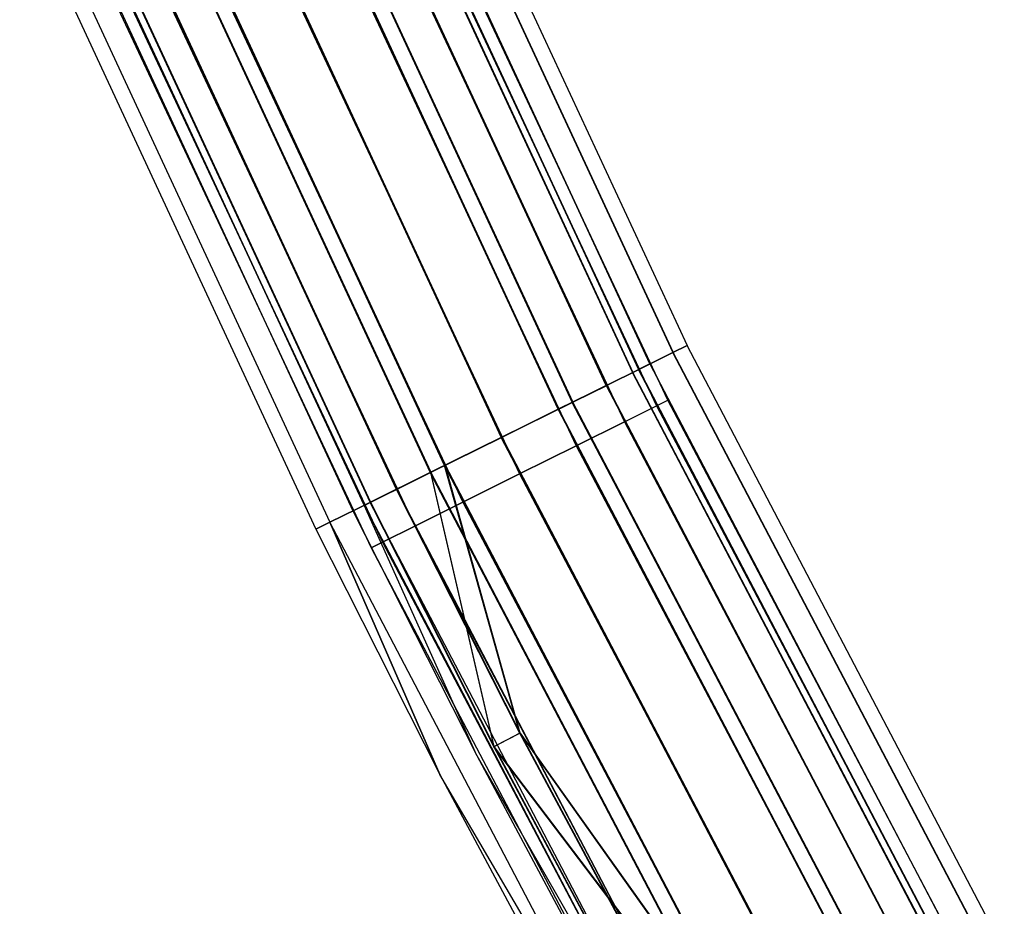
# Model space of a CAD drawing. Extents: x -176 to 176, y -176 to 176.
# Tile 20 of 208: x -161 to -149, y -82 to -72. Entities that reach past the tile are written whole.
import ezdxf

# ---------------------------------------------------------------- set-up
doc = ezdxf.new("R2010")
doc.units = 0
doc.header["$LTSCALE"] = 25.4
doc.layers.get('0').update_dxf_attribs({"linetype": 'CONTINUOUS'})

# ---------------------------------------------------------------- blocks, each defined once
blk = doc.blocks.new('BIURKOWA_B_STL')
at = {"color": 0}
for p, q in [((-156.313, -68.092, 408), (-152.841, -75.564, 408)), ((-156.313, -68.092, 408), (-152.841, -75.564, 408)), ((-156.313, -68.092, 196.996), (-152.841, -75.564, 196.996)), ((-156.313, -68.092, 196.996), (-152.841, -75.564, 196.996)), ((-156.489, -68.168, 196.04), (-153.013, -75.649, 196.04)), ((-156.489, -68.168, 196.04), (-153.013, -75.649, 196.04)), ((-156.488, -68.168, 407.043), (-153.011, -75.648, 407.043)), ((-156.488, -68.168, 407.043), (-153.011, -75.648, 407.043)), ((-156.488, -68.168, 408.957), (-153.011, -75.648, 408.957)), ((-156.488, -68.168, 408.957), (-153.011, -75.648, 408.957)), ((-156.486, -68.167, 197.952), (-153.01, -75.648, 197.952)), ((-156.486, -68.167, 197.952), (-153.01, -75.648, 197.952)), ((-156.771, -68.291, 196.996), (-153.289, -75.786, 196.996)), ((-156.771, -68.291, 196.996), (-153.289, -75.786, 196.996)), ((-153.289, -75.786, 408), (-156.771, -68.291, 408)), ((-153.289, -75.786, 408), (-156.771, -68.291, 408)), ((-156.987, -68.385, 195.23), (-153.499, -75.89, 195.23)), ((-156.987, -68.385, 195.23), (-153.499, -75.89, 195.23)), ((-156.984, -68.384, 406.232), (-153.497, -75.889, 406.232)), ((-156.984, -68.384, 406.232), (-153.497, -75.889, 406.232)), ((-156.984, -68.384, 409.768), (-153.497, -75.889, 409.768)), ((-156.984, -68.384, 409.768), (-153.497, -75.889, 409.768)), ((-156.981, -68.383, 198.764), (-153.494, -75.887, 198.764)), ((-156.981, -68.383, 198.764), (-153.494, -75.887, 198.764)), ((-156.912, -68.353, 196.231), (-153.427, -75.854, 196.231)), ((-156.912, -68.353, 196.231), (-153.427, -75.854, 196.231)), ((-156.911, -68.352, 407.235), (-153.425, -75.853, 407.235)), ((-156.911, -68.352, 407.235), (-153.425, -75.853, 407.235)), ((-156.911, -68.352, 408.765), (-153.425, -75.853, 408.765)), ((-156.911, -68.352, 408.765), (-153.425, -75.853, 408.765)), ((-153.424, -75.852, 197.761), (-156.909, -68.351, 197.761)), ((-153.424, -75.852, 197.761), (-156.909, -68.351, 197.761)), ((-153.816, -76.046, 195.583), (-157.311, -68.526, 195.583)), ((-153.816, -76.046, 195.583), (-157.311, -68.526, 195.583)), ((-157.309, -68.525, 406.586), (-153.814, -76.045, 406.586)), ((-157.309, -68.525, 409.414), (-153.814, -76.045, 409.414)), ((-157.309, -68.525, 409.414), (-153.814, -76.045, 409.414)), ((-157.309, -68.525, 406.586), (-153.814, -76.045, 406.586)), ((-157.305, -68.524, 198.41), (-153.811, -76.044, 198.41)), ((-157.305, -68.524, 198.41), (-153.811, -76.044, 198.41)), ((-157.906, -68.785, 195.151), (-154.398, -76.334, 195.151)), ((-157.906, -68.785, 195.151), (-154.398, -76.334, 195.151)), ((-154.396, -76.333, 409.848), (-157.903, -68.784, 409.848)), ((-157.903, -68.784, 406.152), (-154.396, -76.333, 406.152)), ((-157.903, -68.784, 406.152), (-154.396, -76.333, 406.152)), ((-154.396, -76.333, 409.848), (-157.903, -68.784, 409.848)), ((-157.898, -68.782, 198.845), (-154.391, -76.33, 198.845)), ((-157.898, -68.782, 198.845), (-154.391, -76.33, 198.845)), ((-157.73, -68.709, 194.689), (-154.227, -76.249, 194.689)), ((-157.73, -68.709, 194.689), (-154.227, -76.249, 194.689)), ((-157.728, -68.708, 405.69), (-154.224, -76.248, 405.69)), ((-157.728, -68.708, 405.69), (-154.224, -76.248, 405.69)), ((-157.728, -68.708, 410.31), (-154.224, -76.248, 410.31)), ((-157.728, -68.708, 410.31), (-154.224, -76.248, 410.31)), ((-157.723, -68.706, 199.307), (-154.219, -76.246, 199.307)), ((-157.723, -68.706, 199.307), (-154.219, -76.246, 199.307)), ((-158.607, -69.091, 194.5), (-155.084, -76.673, 194.5)), ((-158.607, -69.091, 194.5), (-155.084, -76.673, 194.5)), ((-158.607, -69.091, 195), (-155.084, -76.673, 195)), ((-158.607, -69.091, 195), (-155.084, -76.673, 195)), ((-158.605, -69.09, 405.5), (-155.082, -76.672, 405.5)), ((-158.605, -69.09, 405.5), (-155.082, -76.672, 405.5)), ((-158.605, -69.09, 410.5), (-155.082, -76.672, 410.5)), ((-158.605, -69.09, 410.5), (-155.082, -76.672, 410.5)), ((-155.082, -76.672, 406), (-158.605, -69.09, 406)), ((-158.605, -69.09, 410), (-155.082, -76.672, 410)), ((-155.082, -76.672, 406), (-158.605, -69.09, 406)), ((-158.605, -69.09, 410), (-155.082, -76.672, 410)), ((-158.599, -69.087, 199.5), (-155.076, -76.669, 199.5)), ((-158.599, -69.087, 199.5), (-155.076, -76.669, 199.5)), ((-158.599, -69.087, 199), (-155.076, -76.669, 199)), ((-158.599, -69.087, 199), (-155.076, -76.669, 199)), ((-156.569, -69.132, 408.765), (-153.209, -76.289, 408.765)), ((-156.569, -69.132, 408.765), (-153.209, -76.289, 408.765)), ((-156.569, -69.132, 407.235), (-153.209, -76.289, 407.235)), ((-156.569, -69.132, 407.235), (-153.209, -76.289, 407.235)), ((-156.569, -69.132, 197.765), (-153.209, -76.289, 197.765)), ((-156.569, -69.132, 197.765), (-153.209, -76.289, 197.765)), ((-156.569, -69.132, 196.235), (-153.209, -76.289, 196.235)), ((-156.569, -69.132, 196.235), (-153.209, -76.289, 196.235)), ((-153.073, -76.221, 408), (-156.43, -69.07, 408)), ((-153.073, -76.221, 408), (-156.43, -69.07, 408)), ((-153.073, -76.221, 197), (-156.43, -69.07, 197)), ((-153.073, -76.221, 197), (-156.43, -69.07, 197)), ((-159.308, -69.396, 195.153), (-155.769, -77.012, 195.153)), ((-159.308, -69.396, 195.153), (-155.769, -77.012, 195.153)), ((-155.768, -77.011, 406.152), (-159.307, -69.396, 406.152)), ((-155.768, -77.011, 406.152), (-159.307, -69.396, 406.152)), ((-159.307, -69.396, 409.848), (-155.768, -77.011, 409.848)), ((-159.307, -69.396, 409.848), (-155.768, -77.011, 409.848)), ((-159.301, -69.393, 198.851), (-155.762, -77.008, 198.851)), ((-159.301, -69.393, 198.851), (-155.762, -77.008, 198.851)), ((-156.966, -69.307, 409.414), (-153.597, -76.482, 409.414)), ((-156.966, -69.307, 409.414), (-153.597, -76.482, 409.414)), ((-156.966, -69.307, 406.586), (-153.597, -76.482, 406.586)), ((-156.966, -69.307, 406.586), (-153.597, -76.482, 406.586)), ((-156.966, -69.307, 198.414), (-153.597, -76.482, 198.414)), ((-156.966, -69.307, 198.414), (-153.597, -76.482, 198.414)), ((-156.966, -69.307, 195.586), (-153.597, -76.482, 195.586)), ((-156.966, -69.307, 195.586), (-153.597, -76.482, 195.586)), ((-159.484, -69.473, 194.691), (-155.941, -77.097, 194.691)), ((-159.484, -69.473, 194.691), (-155.941, -77.097, 194.691)), ((-159.482, -69.472, 405.69), (-155.939, -77.096, 405.69)), ((-159.482, -69.472, 405.69), (-155.939, -77.096, 405.69)), ((-159.482, -69.472, 410.31), (-155.939, -77.096, 410.31)), ((-159.482, -69.472, 410.31), (-155.939, -77.096, 410.31)), ((-159.476, -69.469, 199.312), (-155.933, -77.093, 199.312)), ((-159.476, -69.469, 199.312), (-155.933, -77.093, 199.312)), ((-157.559, -69.569, 409.848), (-154.178, -76.772, 409.848)), ((-157.559, -69.569, 409.848), (-154.178, -76.772, 409.848)), ((-157.559, -69.569, 406.152), (-154.178, -76.772, 406.152)), ((-157.559, -69.569, 406.152), (-154.178, -76.772, 406.152)), ((-157.559, -69.569, 198.848), (-154.178, -76.772, 198.848)), ((-157.559, -69.569, 198.848), (-154.178, -76.772, 198.848)), ((-157.559, -69.569, 195.152), (-154.178, -76.772, 195.152)), ((-157.559, -69.569, 195.152), (-154.178, -76.772, 195.152)), ((-156.35, -77.299, 406.586), (-159.902, -69.655, 406.586)), ((-156.35, -77.299, 195.587), (-159.902, -69.655, 195.587)), ((-156.35, -77.299, 195.587), (-159.902, -69.655, 195.587)), ((-156.35, -77.299, 406.586), (-159.902, -69.655, 406.586)), ((-159.902, -69.655, 409.414), (-156.35, -77.299, 409.414)), ((-159.902, -69.655, 409.414), (-156.35, -77.299, 409.414)), ((-159.896, -69.653, 198.42), (-156.345, -77.296, 198.42)), ((-159.896, -69.653, 198.42), (-156.345, -77.296, 198.42)), ((-156.738, -77.491, 196.235), (-160.299, -69.828, 196.235)), ((-156.738, -77.491, 196.235), (-160.299, -69.828, 196.235)), ((-160.299, -69.828, 408.765), (-156.738, -77.491, 408.765)), ((-160.299, -69.828, 408.765), (-156.738, -77.491, 408.765)), ((-160.226, -69.796, 406.232), (-156.667, -77.456, 406.232)), ((-160.226, -69.796, 406.232), (-156.667, -77.456, 406.232)), ((-160.226, -69.796, 409.768), (-156.667, -77.456, 409.768)), ((-160.226, -69.796, 409.768), (-156.667, -77.456, 409.768)), ((-160.226, -69.796, 195.233), (-156.667, -77.456, 195.233)), ((-160.226, -69.796, 195.233), (-156.667, -77.456, 195.233)), ((-160.221, -69.794, 198.773), (-156.662, -77.453, 198.773)), ((-160.221, -69.794, 198.773), (-156.662, -77.453, 198.773)), ((-158.259, -69.878, 410), (-154.863, -77.113, 410)), ((-158.259, -69.878, 410), (-154.863, -77.113, 410)), ((-158.259, -69.878, 406), (-154.863, -77.113, 406)), ((-158.259, -69.878, 406), (-154.863, -77.113, 406)), ((-158.259, -69.878, 199), (-154.863, -77.113, 199)), ((-158.259, -69.878, 199), (-154.863, -77.113, 199)), ((-158.259, -69.878, 195), (-154.863, -77.113, 195)), ((-158.259, -69.878, 195), (-154.863, -77.113, 195)), ((-160.439, -69.889, 197), (-156.875, -77.559, 197)), ((-160.439, -69.889, 408), (-156.875, -77.559, 408)), ((-160.439, -69.889, 197), (-156.875, -77.559, 197)), ((-160.439, -69.889, 408), (-156.875, -77.559, 408)), ((-160.897, -70.088, 408), (-157.323, -77.78, 408)), ((-160.897, -70.088, 197), (-157.323, -77.78, 197)), ((-160.897, -70.088, 408), (-157.323, -77.78, 408)), ((-160.897, -70.088, 197), (-157.323, -77.78, 197)), ((-160.723, -70.012, 408.957), (-157.152, -77.696, 408.957)), ((-160.723, -70.012, 408.957), (-157.152, -77.696, 408.957)), ((-160.723, -70.013, 196.044), (-157.153, -77.696, 196.044)), ((-160.723, -70.013, 196.044), (-157.153, -77.696, 196.044)), ((-158.959, -70.187, 409.848), (-155.548, -77.454, 409.848)), ((-158.959, -70.187, 409.848), (-155.548, -77.454, 409.848)), ((-158.959, -70.187, 406.152), (-155.548, -77.454, 406.152)), ((-158.959, -70.187, 406.152), (-155.548, -77.454, 406.152)), ((-158.959, -70.187, 198.848), (-155.548, -77.454, 198.848)), ((-158.959, -70.187, 198.848), (-155.548, -77.454, 198.848)), ((-158.959, -70.187, 195.152), (-155.548, -77.454, 195.152)), ((-158.959, -70.187, 195.152), (-155.548, -77.454, 195.152)), ((-159.553, -70.45, 409.414), (-156.129, -77.743, 409.414)), ((-159.553, -70.45, 409.414), (-156.129, -77.743, 409.414)), ((-159.553, -70.45, 406.586), (-156.129, -77.743, 406.586)), ((-159.553, -70.45, 406.586), (-156.129, -77.743, 406.586)), ((-159.553, -70.45, 198.414), (-156.129, -77.743, 198.414)), ((-159.553, -70.45, 198.414), (-156.129, -77.743, 198.414)), ((-159.553, -70.45, 195.586), (-156.129, -77.743, 195.586)), ((-159.553, -70.45, 195.586), (-156.129, -77.743, 195.586)), ((-160.089, -70.686, 408), (-156.654, -78.004, 408)), ((-160.089, -70.686, 408), (-156.654, -78.004, 408)), ((-160.089, -70.686, 197), (-156.654, -78.004, 197)), ((-160.089, -70.686, 197), (-156.654, -78.004, 197)), ((-159.95, -70.625, 408.765), (-156.517, -77.936, 408.765)), ((-159.95, -70.625, 408.765), (-156.517, -77.936, 408.765)), ((-159.95, -70.625, 407.235), (-156.517, -77.936, 407.235)), ((-159.95, -70.625, 407.235), (-156.517, -77.936, 407.235)), ((-159.95, -70.625, 197.765), (-156.517, -77.936, 197.765)), ((-159.95, -70.625, 197.765), (-156.517, -77.936, 197.765)), ((-159.95, -70.625, 196.235), (-156.517, -77.936, 196.235)), ((-159.95, -70.625, 196.235), (-156.517, -77.936, 196.235)), ((-153.013, -75.649, 196.04), (-152.841, -75.564, 196.996)), ((-153.013, -75.649, 196.04), (-152.841, -75.564, 196.996)), ((-152.841, -75.564, 408), (-153.011, -75.648, 408.957)), ((-153.011, -75.648, 407.043), (-152.841, -75.564, 408)), ((-153.011, -75.648, 407.043), (-152.841, -75.564, 408)), ((-152.841, -75.564, 408), (-153.011, -75.648, 408.957)), ((-152.841, -75.564, 196.996), (-153.01, -75.648, 197.952)), ((-152.841, -75.564, 196.996), (-153.01, -75.648, 197.952)), ((-149.012, -82.86, 408), (-152.841, -75.564, 408)), ((-149.012, -82.86, 408), (-152.841, -75.564, 408)), ((-149.012, -82.86, 196.996), (-152.841, -75.564, 196.996)), ((-149.012, -82.86, 196.996), (-152.841, -75.564, 196.996)), ((-153.499, -75.89, 195.23), (-153.013, -75.649, 196.04)), ((-153.499, -75.89, 195.23), (-153.013, -75.649, 196.04)), ((-153.011, -75.648, 408.957), (-153.497, -75.889, 409.768)), ((-153.497, -75.889, 406.232), (-153.011, -75.648, 407.043)), ((-153.497, -75.889, 406.232), (-153.011, -75.648, 407.043)), ((-153.011, -75.648, 408.957), (-153.497, -75.889, 409.768)), ((-153.01, -75.648, 197.952), (-153.494, -75.887, 198.764)), ((-153.01, -75.648, 197.952), (-153.494, -75.887, 198.764)), ((-149.179, -82.953, 196.04), (-153.013, -75.649, 196.04)), ((-149.179, -82.953, 196.04), (-153.013, -75.649, 196.04)), ((-149.178, -82.953, 408.957), (-153.011, -75.648, 408.957)), ((-149.178, -82.953, 408.957), (-153.011, -75.648, 408.957)), ((-149.178, -82.953, 407.043), (-153.011, -75.648, 407.043)), ((-149.178, -82.953, 407.043), (-153.011, -75.648, 407.043)), ((-149.176, -82.952, 197.952), (-153.01, -75.648, 197.952)), ((-149.176, -82.952, 197.952), (-153.01, -75.648, 197.952)), ((-153.289, -75.786, 196.996), (-153.427, -75.854, 196.231)), ((-153.289, -75.786, 196.996), (-153.427, -75.854, 196.231)), ((-153.289, -75.786, 408), (-153.425, -75.853, 408.765)), ((-153.289, -75.786, 408), (-153.425, -75.853, 407.235)), ((-153.289, -75.786, 408), (-153.425, -75.853, 407.235)), ((-153.289, -75.786, 408), (-153.425, -75.853, 408.765)), ((-153.424, -75.852, 197.761), (-153.289, -75.786, 196.996)), ((-153.424, -75.852, 197.761), (-153.289, -75.786, 196.996)), ((-153.289, -75.786, 196.996), (-149.449, -83.103, 196.996)), ((-153.289, -75.786, 196.996), (-149.449, -83.103, 196.996)), ((-153.289, -75.786, 408), (-149.449, -83.103, 408)), ((-153.289, -75.786, 408), (-149.449, -83.103, 408)), ((-154.227, -76.249, 194.689), (-153.499, -75.89, 195.23)), ((-154.227, -76.249, 194.689), (-153.499, -75.89, 195.23)), ((-153.497, -75.889, 409.768), (-154.224, -76.248, 410.31)), ((-154.224, -76.248, 405.69), (-153.497, -75.889, 406.232)), ((-154.224, -76.248, 405.69), (-153.497, -75.889, 406.232)), ((-153.497, -75.889, 409.768), (-154.224, -76.248, 410.31)), ((-153.494, -75.887, 198.764), (-154.219, -76.246, 199.307)), ((-153.494, -75.887, 198.764), (-154.219, -76.246, 199.307)), ((-153.816, -76.046, 195.583), (-153.427, -75.854, 196.231)), ((-153.816, -76.046, 195.583), (-153.427, -75.854, 196.231)), ((-153.425, -75.853, 407.235), (-153.814, -76.045, 406.586)), ((-153.814, -76.045, 409.414), (-153.425, -75.853, 408.765)), ((-153.425, -75.853, 407.235), (-153.814, -76.045, 406.586)), ((-153.814, -76.045, 409.414), (-153.425, -75.853, 408.765)), ((-153.424, -75.852, 197.761), (-153.811, -76.044, 198.41)), ((-153.424, -75.852, 197.761), (-153.811, -76.044, 198.41)), ((-149.654, -83.217, 195.23), (-153.499, -75.89, 195.23)), ((-149.654, -83.217, 195.23), (-153.499, -75.89, 195.23)), ((-149.652, -83.216, 409.768), (-153.497, -75.889, 409.768)), ((-149.652, -83.216, 409.768), (-153.497, -75.889, 409.768)), ((-149.652, -83.216, 406.232), (-153.497, -75.889, 406.232)), ((-149.652, -83.216, 406.232), (-153.497, -75.889, 406.232)), ((-149.648, -83.214, 198.764), (-153.494, -75.887, 198.764)), ((-149.648, -83.214, 198.764), (-153.494, -75.887, 198.764)), ((-149.583, -83.178, 196.231), (-153.427, -75.854, 196.231)), ((-149.583, -83.178, 196.231), (-153.427, -75.854, 196.231)), ((-149.582, -83.177, 408.765), (-153.425, -75.853, 408.765)), ((-153.425, -75.853, 407.235), (-149.582, -83.177, 407.235)), ((-153.425, -75.853, 407.235), (-149.582, -83.177, 407.235)), ((-149.582, -83.177, 408.765), (-153.425, -75.853, 408.765)), ((-153.424, -75.852, 197.761), (-149.58, -83.176, 197.761)), ((-153.424, -75.852, 197.761), (-149.58, -83.176, 197.761)), ((-153.816, -76.046, 195.583), (-154.398, -76.334, 195.151)), ((-153.816, -76.046, 195.583), (-154.398, -76.334, 195.151)), ((-154.396, -76.333, 409.848), (-153.814, -76.045, 409.414)), ((-154.396, -76.333, 409.848), (-153.814, -76.045, 409.414)), ((-153.814, -76.045, 406.586), (-154.396, -76.333, 406.152)), ((-153.814, -76.045, 406.586), (-154.396, -76.333, 406.152)), ((-154.391, -76.33, 198.845), (-153.811, -76.044, 198.41)), ((-154.391, -76.33, 198.845), (-153.811, -76.044, 198.41)), ((-153.816, -76.046, 195.583), (-149.963, -83.389, 195.583)), ((-153.816, -76.046, 195.583), (-149.963, -83.389, 195.583)), ((-153.814, -76.045, 409.414), (-149.96, -83.388, 409.414)), ((-153.814, -76.045, 406.586), (-149.96, -83.388, 406.586)), ((-153.814, -76.045, 406.586), (-149.96, -83.388, 406.586)), ((-153.814, -76.045, 409.414), (-149.96, -83.388, 409.414)), ((-149.957, -83.386, 198.41), (-153.811, -76.044, 198.41)), ((-149.957, -83.386, 198.41), (-153.811, -76.044, 198.41)), ((-155.084, -76.673, 194.5), (-154.227, -76.249, 194.689)), ((-155.084, -76.673, 194.5), (-154.227, -76.249, 194.689)), ((-154.224, -76.248, 410.31), (-155.082, -76.672, 410.5)), ((-155.082, -76.672, 405.5), (-154.224, -76.248, 405.69)), ((-155.082, -76.672, 405.5), (-154.224, -76.248, 405.69)), ((-154.224, -76.248, 410.31), (-155.082, -76.672, 410.5)), ((-154.219, -76.246, 199.307), (-155.076, -76.669, 199.5)), ((-154.219, -76.246, 199.307), (-155.076, -76.669, 199.5)), ((-150.363, -83.611, 194.689), (-154.227, -76.249, 194.689)), ((-150.363, -83.611, 194.689), (-154.227, -76.249, 194.689)), ((-150.36, -83.61, 410.31), (-154.224, -76.248, 410.31)), ((-150.36, -83.61, 410.31), (-154.224, -76.248, 410.31)), ((-150.36, -83.61, 405.69), (-154.224, -76.248, 405.69)), ((-150.36, -83.61, 405.69), (-154.224, -76.248, 405.69)), ((-150.355, -83.607, 199.307), (-154.219, -76.246, 199.307)), ((-150.355, -83.607, 199.307), (-154.219, -76.246, 199.307)), ((-153.597, -76.482, 409.414), (-153.209, -76.289, 408.765)), ((-153.597, -76.482, 409.414), (-153.209, -76.289, 408.765)), ((-153.597, -76.482, 406.586), (-153.209, -76.289, 407.235)), ((-153.597, -76.482, 406.586), (-153.209, -76.289, 407.235)), ((-153.597, -76.482, 198.414), (-153.209, -76.289, 197.765)), ((-153.597, -76.482, 198.414), (-153.209, -76.289, 197.765)), ((-153.597, -76.482, 195.586), (-153.209, -76.289, 196.235)), ((-153.597, -76.482, 195.586), (-153.209, -76.289, 196.235)), ((-153.209, -76.289, 408.765), (-153.073, -76.221, 408)), ((-153.209, -76.289, 408.765), (-153.073, -76.221, 408)), ((-153.209, -76.289, 407.235), (-153.073, -76.221, 408)), ((-153.209, -76.289, 407.235), (-153.073, -76.221, 408)), ((-153.209, -76.289, 197.765), (-153.073, -76.221, 197)), ((-153.209, -76.289, 197.765), (-153.073, -76.221, 197)), ((-153.209, -76.289, 196.235), (-153.073, -76.221, 197)), ((-153.209, -76.289, 196.235), (-153.073, -76.221, 197)), ((-153.209, -76.289, 408.765), (-149.522, -83.283, 408.765)), ((-153.209, -76.289, 408.765), (-149.522, -83.283, 408.765)), ((-153.209, -76.289, 407.235), (-149.522, -83.283, 407.235)), ((-153.209, -76.289, 407.235), (-149.522, -83.283, 407.235)), ((-153.209, -76.289, 197.765), (-149.522, -83.283, 197.765)), ((-153.209, -76.289, 197.765), (-149.522, -83.283, 197.765)), ((-153.209, -76.289, 196.235), (-149.522, -83.283, 196.235)), ((-153.209, -76.289, 196.235), (-149.522, -83.283, 196.235)), ((-149.389, -83.209, 408), (-153.073, -76.221, 408)), ((-149.389, -83.209, 408), (-153.073, -76.221, 408)), ((-149.389, -83.209, 197), (-153.073, -76.221, 197)), ((-149.389, -83.209, 197), (-153.073, -76.221, 197)), ((-154.398, -76.334, 195.151), (-155.084, -76.673, 195)), ((-154.398, -76.334, 195.151), (-155.084, -76.673, 195)), ((-155.082, -76.672, 406), (-154.396, -76.333, 406.152)), ((-154.396, -76.333, 409.848), (-155.082, -76.672, 410)), ((-155.082, -76.672, 406), (-154.396, -76.333, 406.152)), ((-154.396, -76.333, 409.848), (-155.082, -76.672, 410)), ((-155.076, -76.669, 199), (-154.391, -76.33, 198.845)), ((-155.076, -76.669, 199), (-154.391, -76.33, 198.845)), ((-154.398, -76.334, 195.151), (-150.53, -83.704, 195.151)), ((-154.398, -76.334, 195.151), (-150.53, -83.704, 195.151)), ((-150.528, -83.703, 406.152), (-154.396, -76.333, 406.152)), ((-154.396, -76.333, 409.848), (-150.528, -83.703, 409.848)), ((-154.396, -76.333, 409.848), (-150.528, -83.703, 409.848)), ((-150.528, -83.703, 406.152), (-154.396, -76.333, 406.152)), ((-154.391, -76.33, 198.845), (-150.523, -83.7, 198.845)), ((-154.391, -76.33, 198.845), (-150.523, -83.7, 198.845)), ((-154.178, -76.772, 409.848), (-153.597, -76.482, 409.414)), ((-154.178, -76.772, 409.848), (-153.597, -76.482, 409.414)), ((-153.597, -76.482, 406.586), (-154.178, -76.772, 406.152)), ((-153.597, -76.482, 406.586), (-154.178, -76.772, 406.152)), ((-154.178, -76.772, 198.848), (-153.597, -76.482, 198.414)), ((-154.178, -76.772, 198.848), (-153.597, -76.482, 198.414)), ((-153.597, -76.482, 195.586), (-154.178, -76.772, 195.152)), ((-153.597, -76.482, 195.586), (-154.178, -76.772, 195.152)), ((-153.597, -76.482, 409.414), (-149.901, -83.494, 409.414)), ((-153.597, -76.482, 409.414), (-149.901, -83.494, 409.414)), ((-153.597, -76.482, 406.586), (-149.901, -83.494, 406.586)), ((-153.597, -76.482, 406.586), (-149.901, -83.494, 406.586)), ((-153.597, -76.482, 198.414), (-149.901, -83.494, 198.414)), ((-153.597, -76.482, 198.414), (-149.901, -83.494, 198.414)), ((-153.597, -76.482, 195.586), (-149.901, -83.494, 195.586)), ((-153.597, -76.482, 195.586), (-149.901, -83.494, 195.586)), ((-155.941, -77.097, 194.691), (-155.084, -76.673, 194.5)), ((-155.941, -77.097, 194.691), (-155.084, -76.673, 194.5)), ((-155.082, -76.672, 410.5), (-155.939, -77.096, 410.31)), ((-155.939, -77.096, 405.69), (-155.082, -76.672, 405.5)), ((-155.939, -77.096, 405.69), (-155.082, -76.672, 405.5)), ((-155.082, -76.672, 410.5), (-155.939, -77.096, 410.31)), ((-155.076, -76.669, 199.5), (-155.933, -77.093, 199.312)), ((-155.076, -76.669, 199.5), (-155.933, -77.093, 199.312)), ((-155.084, -76.673, 195), (-155.769, -77.012, 195.153)), ((-155.084, -76.673, 195), (-155.769, -77.012, 195.153)), ((-155.768, -77.011, 406.152), (-155.082, -76.672, 406)), ((-155.768, -77.011, 406.152), (-155.082, -76.672, 406)), ((-155.768, -77.011, 409.848), (-155.082, -76.672, 410)), ((-155.768, -77.011, 409.848), (-155.082, -76.672, 410)), ((-155.762, -77.008, 198.851), (-155.076, -76.669, 199)), ((-155.762, -77.008, 198.851), (-155.076, -76.669, 199)), ((-151.198, -84.076, 194.5), (-155.084, -76.673, 194.5)), ((-151.198, -84.076, 194.5), (-155.084, -76.673, 194.5)), ((-155.084, -76.673, 195), (-151.198, -84.076, 195)), ((-155.084, -76.673, 195), (-151.198, -84.076, 195)), ((-151.196, -84.075, 410.5), (-155.082, -76.672, 410.5)), ((-151.196, -84.075, 410.5), (-155.082, -76.672, 410.5)), ((-151.196, -84.075, 405.5), (-155.082, -76.672, 405.5)), ((-151.196, -84.075, 405.5), (-155.082, -76.672, 405.5)), ((-151.196, -84.075, 406), (-155.082, -76.672, 406)), ((-151.196, -84.075, 406), (-155.082, -76.672, 406)), ((-151.196, -84.075, 410), (-155.082, -76.672, 410)), ((-151.196, -84.075, 410), (-155.082, -76.672, 410)), ((-151.191, -84.072, 199.5), (-155.076, -76.669, 199.5)), ((-151.191, -84.072, 199.5), (-155.076, -76.669, 199.5)), ((-155.076, -76.669, 199), (-151.191, -84.072, 199)), ((-155.076, -76.669, 199), (-151.191, -84.072, 199)), ((-154.863, -77.113, 410), (-154.178, -76.772, 409.848)), ((-154.863, -77.113, 410), (-154.178, -76.772, 409.848)), ((-154.178, -76.772, 406.152), (-154.863, -77.113, 406)), ((-154.178, -76.772, 406.152), (-154.863, -77.113, 406)), ((-154.863, -77.113, 199), (-154.178, -76.772, 198.848)), ((-154.863, -77.113, 199), (-154.178, -76.772, 198.848)), ((-154.178, -76.772, 195.152), (-154.863, -77.113, 195)), ((-154.178, -76.772, 195.152), (-154.863, -77.113, 195)), ((-154.178, -76.772, 409.848), (-150.468, -83.81, 409.848)), ((-154.178, -76.772, 409.848), (-150.468, -83.81, 409.848)), ((-154.178, -76.772, 406.152), (-150.468, -83.81, 406.152)), ((-154.178, -76.772, 406.152), (-150.468, -83.81, 406.152)), ((-154.178, -76.772, 198.848), (-150.468, -83.81, 198.848)), ((-154.178, -76.772, 198.848), (-150.468, -83.81, 198.848)), ((-154.178, -76.772, 195.152), (-150.468, -83.81, 195.152)), ((-154.178, -76.772, 195.152), (-150.468, -83.81, 195.152)), ((-156.35, -77.299, 406.586), (-155.768, -77.011, 406.152)), ((-156.35, -77.299, 409.414), (-155.768, -77.011, 409.848)), ((-156.35, -77.299, 409.414), (-155.768, -77.011, 409.848)), ((-156.35, -77.299, 406.586), (-155.768, -77.011, 406.152)), ((-156.35, -77.299, 195.587), (-155.769, -77.012, 195.153)), ((-156.35, -77.299, 195.587), (-155.769, -77.012, 195.153)), ((-156.345, -77.296, 198.42), (-155.762, -77.008, 198.851)), ((-156.345, -77.296, 198.42), (-155.762, -77.008, 198.851)), ((-151.867, -84.448, 195.153), (-155.769, -77.012, 195.153)), ((-151.867, -84.448, 195.153), (-155.769, -77.012, 195.153)), ((-155.768, -77.011, 406.152), (-151.865, -84.447, 406.152)), ((-155.768, -77.011, 409.848), (-151.865, -84.447, 409.848)), ((-154.86, -80.242, 406.586), (-155.768, -77.011, 406.152)), ((-154.86, -80.242, 406.586), (-155.768, -77.011, 406.152)), ((-155.768, -77.011, 406.152), (-151.865, -84.447, 406.152)), ((-155.768, -77.011, 409.848), (-151.865, -84.447, 409.848)), ((-155.762, -77.008, 198.851), (-151.859, -84.444, 198.851)), ((-154.855, -80.239, 198.42), (-155.762, -77.008, 198.851)), ((-155.762, -77.008, 198.851), (-151.859, -84.444, 198.851)), ((-154.855, -80.239, 198.42), (-155.762, -77.008, 198.851)), ((-156.667, -77.456, 406.232), (-155.939, -77.096, 405.69)), ((-155.939, -77.096, 410.31), (-156.667, -77.456, 409.768)), ((-156.667, -77.456, 406.232), (-155.939, -77.096, 405.69)), ((-155.939, -77.096, 410.31), (-156.667, -77.456, 409.768)), ((-156.667, -77.456, 195.233), (-155.941, -77.097, 194.691)), ((-156.667, -77.456, 195.233), (-155.941, -77.097, 194.691)), ((-155.933, -77.093, 199.312), (-156.662, -77.453, 198.773)), ((-155.933, -77.093, 199.312), (-156.662, -77.453, 198.773)), ((-152.034, -84.541, 194.691), (-155.941, -77.097, 194.691)), ((-152.034, -84.541, 194.691), (-155.941, -77.097, 194.691)), ((-155.939, -77.096, 405.69), (-155.174, -80.405, 406.232)), ((-152.033, -84.54, 410.31), (-155.939, -77.096, 410.31)), ((-152.033, -84.54, 410.31), (-155.939, -77.096, 410.31)), ((-152.033, -84.54, 405.69), (-155.939, -77.096, 405.69)), ((-152.033, -84.54, 405.69), (-155.939, -77.096, 405.69)), ((-155.939, -77.096, 405.69), (-155.174, -80.405, 406.232)), ((-155.169, -80.402, 198.773), (-155.933, -77.093, 199.312)), ((-155.169, -80.402, 198.773), (-155.933, -77.093, 199.312)), ((-152.027, -84.537, 199.312), (-155.933, -77.093, 199.312)), ((-152.027, -84.537, 199.312), (-155.933, -77.093, 199.312)), ((-155.548, -77.454, 409.848), (-154.863, -77.113, 410)), ((-155.548, -77.454, 409.848), (-154.863, -77.113, 410)), ((-154.863, -77.113, 406), (-155.548, -77.454, 406.152)), ((-154.863, -77.113, 406), (-155.548, -77.454, 406.152)), ((-155.548, -77.454, 198.848), (-154.863, -77.113, 199)), ((-155.548, -77.454, 198.848), (-154.863, -77.113, 199)), ((-154.863, -77.113, 195), (-155.548, -77.454, 195.152)), ((-154.863, -77.113, 195), (-155.548, -77.454, 195.152)), ((-154.863, -77.113, 410), (-151.137, -84.183, 410)), ((-154.863, -77.113, 410), (-151.137, -84.183, 410)), ((-154.863, -77.113, 406), (-151.137, -84.183, 406)), ((-154.863, -77.113, 406), (-151.137, -84.183, 406)), ((-154.863, -77.113, 199), (-151.137, -84.183, 199)), ((-154.863, -77.113, 199), (-151.137, -84.183, 199)), ((-154.863, -77.113, 195), (-151.137, -84.183, 195)), ((-154.863, -77.113, 195), (-151.137, -84.183, 195)), ((-156.738, -77.491, 196.235), (-156.35, -77.299, 195.587)), ((-156.738, -77.491, 196.235), (-156.35, -77.299, 195.587)), ((-156.738, -77.491, 408.765), (-156.35, -77.299, 409.414)), ((-156.738, -77.491, 408.765), (-156.35, -77.299, 409.414)), ((-156.35, -77.299, 406.586), (-156.667, -77.456, 406.232)), ((-156.35, -77.299, 406.586), (-156.667, -77.456, 406.232)), ((-156.345, -77.296, 198.42), (-156.662, -77.453, 198.773)), ((-156.345, -77.296, 198.42), (-156.662, -77.453, 198.773)), ((-154.86, -80.242, 406.586), (-156.35, -77.299, 406.586)), ((-152.433, -84.763, 195.587), (-156.35, -77.299, 195.587)), ((-152.433, -84.763, 195.587), (-156.35, -77.299, 195.587)), ((-156.35, -77.299, 409.414), (-152.432, -84.762, 409.414)), ((-156.35, -77.299, 409.414), (-152.432, -84.762, 409.414)), ((-154.86, -80.242, 406.586), (-156.35, -77.299, 406.586)), ((-156.345, -77.296, 198.42), (-154.855, -80.239, 198.42)), ((-156.345, -77.296, 198.42), (-154.855, -80.239, 198.42)), ((-157.153, -77.696, 196.044), (-156.667, -77.456, 195.233)), ((-157.153, -77.696, 196.044), (-156.667, -77.456, 195.233)), ((-156.667, -77.456, 409.768), (-157.152, -77.696, 408.957)), ((-156.667, -77.456, 409.768), (-157.152, -77.696, 408.957)), ((-156.875, -77.559, 197), (-156.738, -77.491, 196.235)), ((-156.875, -77.559, 197), (-156.738, -77.491, 196.235)), ((-156.875, -77.559, 408), (-156.738, -77.491, 408.765)), ((-156.875, -77.559, 408), (-156.738, -77.491, 408.765)), ((-156.738, -77.491, 196.235), (-152.812, -84.973, 196.235)), ((-155.38, -80.511, 197), (-156.738, -77.491, 196.235)), ((-155.38, -80.511, 197), (-156.738, -77.491, 196.235)), ((-156.738, -77.491, 196.235), (-152.812, -84.973, 196.235)), ((-156.738, -77.491, 408.765), (-152.811, -84.973, 408.765)), ((-155.38, -80.511, 408), (-156.738, -77.491, 408.765)), ((-156.738, -77.491, 408.765), (-152.811, -84.973, 408.765)), ((-155.38, -80.511, 408), (-156.738, -77.491, 408.765)), ((-156.667, -77.456, 406.232), (-155.174, -80.405, 406.232)), ((-156.667, -77.456, 406.232), (-155.174, -80.405, 406.232)), ((-152.741, -84.934, 409.768), (-156.667, -77.456, 409.768)), ((-152.741, -84.934, 409.768), (-156.667, -77.456, 409.768)), ((-152.742, -84.935, 195.233), (-156.667, -77.456, 195.233)), ((-152.742, -84.935, 195.233), (-156.667, -77.456, 195.233)), ((-156.662, -77.453, 198.773), (-155.169, -80.402, 198.773)), ((-156.662, -77.453, 198.773), (-155.169, -80.402, 198.773)), ((-156.129, -77.743, 409.414), (-155.548, -77.454, 409.848)), ((-156.129, -77.743, 409.414), (-155.548, -77.454, 409.848)), ((-155.548, -77.454, 406.152), (-156.129, -77.743, 406.586)), ((-155.548, -77.454, 406.152), (-156.129, -77.743, 406.586)), ((-156.129, -77.743, 198.414), (-155.548, -77.454, 198.848)), ((-156.129, -77.743, 198.414), (-155.548, -77.454, 198.848)), ((-155.548, -77.454, 195.152), (-156.129, -77.743, 195.586)), ((-155.548, -77.454, 195.152), (-156.129, -77.743, 195.586)), ((-155.548, -77.454, 409.848), (-151.805, -84.555, 409.848)), ((-155.548, -77.454, 409.848), (-151.805, -84.555, 409.848)), ((-155.548, -77.454, 406.152), (-151.805, -84.555, 406.152)), ((-155.548, -77.454, 406.152), (-151.805, -84.555, 406.152)), ((-155.548, -77.454, 198.848), (-151.805, -84.555, 198.848)), ((-155.548, -77.454, 198.848), (-151.805, -84.555, 198.848)), ((-155.548, -77.454, 195.152), (-151.805, -84.555, 195.152)), ((-155.548, -77.454, 195.152), (-151.805, -84.555, 195.152)), ((-156.875, -77.559, 197), (-155.38, -80.511, 197)), ((-156.875, -77.559, 408), (-156.875, -77.559, 197)), ((-156.875, -77.559, 408), (-156.875, -77.559, 197)), ((-156.875, -77.559, 408), (-155.38, -80.511, 408)), ((-156.875, -77.559, 197), (-155.38, -80.511, 197)), ((-156.875, -77.559, 408), (-155.38, -80.511, 408)), ((-157.152, -77.696, 408.957), (-157.323, -77.78, 408)), ((-157.152, -77.696, 408.957), (-157.323, -77.78, 408)), ((-157.323, -77.78, 197), (-157.153, -77.696, 196.044)), ((-157.323, -77.78, 197), (-157.153, -77.696, 196.044)), ((-157.153, -77.696, 196.044), (-155.824, -80.741, 197)), ((-153.215, -85.198, 196.044), (-157.153, -77.696, 196.044)), ((-153.215, -85.198, 196.044), (-157.153, -77.696, 196.044)), ((-157.153, -77.696, 196.044), (-155.824, -80.741, 197)), ((-155.824, -80.741, 408), (-157.152, -77.696, 408.957)), ((-155.824, -80.741, 408), (-157.152, -77.696, 408.957)), ((-153.215, -85.198, 408.957), (-157.152, -77.696, 408.957)), ((-153.215, -85.198, 408.957), (-157.152, -77.696, 408.957)), ((-157.323, -77.78, 408), (-155.824, -80.741, 408)), ((-157.323, -77.78, 197), (-157.323, -77.78, 408)), ((-157.323, -77.78, 197), (-157.323, -77.78, 408)), ((-157.323, -77.78, 197), (-155.824, -80.741, 197)), ((-157.323, -77.78, 408), (-155.824, -80.741, 408)), ((-157.323, -77.78, 197), (-155.824, -80.741, 197)), ((-156.517, -77.936, 408.765), (-156.129, -77.743, 409.414)), ((-156.517, -77.936, 408.765), (-156.129, -77.743, 409.414)), ((-156.129, -77.743, 406.586), (-156.517, -77.936, 407.235)), ((-156.129, -77.743, 406.586), (-156.517, -77.936, 407.235)), ((-156.517, -77.936, 197.765), (-156.129, -77.743, 198.414)), ((-156.517, -77.936, 197.765), (-156.129, -77.743, 198.414)), ((-156.129, -77.743, 195.586), (-156.517, -77.936, 196.235)), ((-156.129, -77.743, 195.586), (-156.517, -77.936, 196.235)), ((-156.129, -77.743, 409.414), (-152.372, -84.871, 409.414)), ((-156.129, -77.743, 409.414), (-152.372, -84.871, 409.414)), ((-156.129, -77.743, 406.586), (-152.372, -84.871, 406.586)), ((-156.129, -77.743, 406.586), (-152.372, -84.871, 406.586)), ((-156.129, -77.743, 198.414), (-152.372, -84.871, 198.414)), ((-156.129, -77.743, 198.414), (-152.372, -84.871, 198.414)), ((-156.129, -77.743, 195.586), (-152.372, -84.871, 195.586)), ((-156.129, -77.743, 195.586), (-152.372, -84.871, 195.586)), ((-156.654, -78.004, 408), (-156.517, -77.936, 408.765)), ((-156.654, -78.004, 408), (-156.517, -77.936, 408.765)), ((-156.517, -77.936, 407.235), (-156.654, -78.004, 408)), ((-156.517, -77.936, 407.235), (-156.654, -78.004, 408)), ((-156.654, -78.004, 197), (-156.517, -77.936, 197.765)), ((-156.654, -78.004, 197), (-156.517, -77.936, 197.765)), ((-156.517, -77.936, 196.235), (-156.654, -78.004, 197)), ((-156.517, -77.936, 196.235), (-156.654, -78.004, 197)), ((-156.517, -77.936, 408.765), (-152.751, -85.082, 408.765)), ((-156.517, -77.936, 408.765), (-152.751, -85.082, 408.765)), ((-156.517, -77.936, 407.235), (-152.751, -85.082, 407.235)), ((-156.517, -77.936, 407.235), (-152.751, -85.082, 407.235)), ((-156.517, -77.936, 197.765), (-152.751, -85.082, 197.765)), ((-156.517, -77.936, 197.765), (-152.751, -85.082, 197.765)), ((-156.517, -77.936, 196.235), (-152.751, -85.082, 196.235)), ((-156.517, -77.936, 196.235), (-152.751, -85.082, 196.235)), ((-156.654, -78.004, 408), (-152.884, -85.156, 408)), ((-156.654, -78.004, 408), (-152.884, -85.156, 408)), ((-156.654, -78.004, 197), (-152.884, -85.156, 197)), ((-156.654, -78.004, 197), (-152.884, -85.156, 197)), ((-154.86, -80.242, 406.586), (-155.174, -80.405, 406.232)), ((-154.86, -80.242, 406.586), (-155.174, -80.405, 406.232)), ((-154.855, -80.239, 198.42), (-155.169, -80.402, 198.773)), ((-154.855, -80.239, 198.42), (-155.169, -80.402, 198.773)), ((-152.432, -84.762, 406.586), (-154.86, -80.242, 406.586)), ((-154.86, -80.242, 406.586), (-151.865, -84.447, 406.152)), ((-154.86, -80.242, 406.586), (-151.865, -84.447, 406.152)), ((-152.432, -84.762, 406.586), (-154.86, -80.242, 406.586)), ((-154.855, -80.239, 198.42), (-152.428, -84.76, 198.42)), ((-154.855, -80.239, 198.42), (-152.428, -84.76, 198.42)), ((-154.855, -80.239, 198.42), (-151.859, -84.444, 198.851)), ((-154.855, -80.239, 198.42), (-151.859, -84.444, 198.851)), ((-155.174, -80.405, 406.232), (-152.741, -84.934, 406.232)), ((-152.033, -84.54, 405.69), (-155.174, -80.405, 406.232)), ((-152.033, -84.54, 405.69), (-155.174, -80.405, 406.232)), ((-155.174, -80.405, 406.232), (-152.741, -84.934, 406.232)), ((-155.169, -80.402, 198.773), (-152.737, -84.932, 198.773)), ((-152.027, -84.537, 199.312), (-155.169, -80.402, 198.773)), ((-152.027, -84.537, 199.312), (-155.169, -80.402, 198.773)), ((-155.169, -80.402, 198.773), (-152.737, -84.932, 198.773)), ((-155.38, -80.511, 197), (-152.812, -84.973, 196.235)), ((-155.38, -80.511, 197), (-152.812, -84.973, 196.235)), ((-155.38, -80.511, 197), (-152.944, -85.047, 197)), ((-155.38, -80.511, 408), (-155.38, -80.511, 197)), ((-155.38, -80.511, 408), (-155.38, -80.511, 197)), ((-155.38, -80.511, 408), (-152.944, -85.047, 408)), ((-155.38, -80.511, 197), (-152.944, -85.047, 197)), ((-155.38, -80.511, 408), (-152.944, -85.047, 408)), ((-155.38, -80.511, 408), (-152.811, -84.973, 408.765)), ((-155.38, -80.511, 408), (-152.811, -84.973, 408.765)), ((-155.824, -80.741, 408), (-153.381, -85.29, 408)), ((-153.215, -85.198, 408.957), (-155.824, -80.741, 408)), ((-153.215, -85.198, 408.957), (-155.824, -80.741, 408)), ((-155.824, -80.741, 197), (-155.824, -80.741, 408)), ((-155.824, -80.741, 197), (-155.824, -80.741, 408)), ((-155.824, -80.741, 197), (-153.381, -85.29, 197)), ((-155.824, -80.741, 408), (-153.381, -85.29, 408)), ((-153.215, -85.198, 196.044), (-155.824, -80.741, 197)), ((-153.215, -85.198, 196.044), (-155.824, -80.741, 197)), ((-155.824, -80.741, 197), (-153.381, -85.29, 197))]:
    blk.add_line(p, q, dxfattribs=at)

msp = doc.modelspace()

# ---------------------------------------------------------------- block references
at = {"color": 253}
msp.add_blockref('BIURKOWA_B_STL', (0, 0), dxfattribs=at)

doc.saveas('drawing.dxf')
